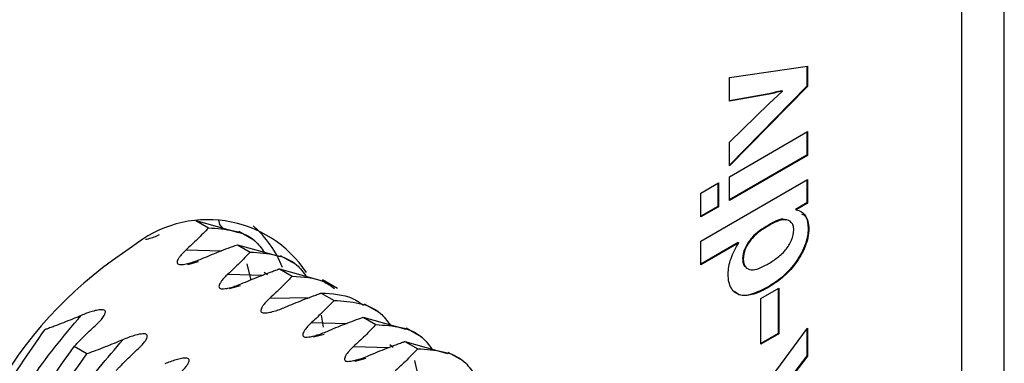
# Model space of a CAD drawing. Header units: millimetres. Extents: x 0 to 420, y 0 to 297.
# Tile 75 of 87: x 388.25 to 394.12, y 224.1 to 226.15. Entities that reach past the tile are written whole.
import ezdxf

# ---------------------------------------------------------------- set-up
doc = ezdxf.new("R2010")
doc.units = ezdxf.units.MM
doc.linetypes.add('SLD-Solido', pattern=[0])

msp = doc.modelspace()

# ---------------------------------------------------------------- linework, layer by layer
at = {"color": 7, "linetype": 'SLD-Solido', "lineweight": 25}
for p, q in [((394.1191, 203.4524), (394.1191, 244.9653)), ((393.8668, 203.5159), (393.8668, 243.8122)), ((392.4815, 225.8066), (392.946, 225.8731)), ((392.9424, 225.8726), (392.9424, 225.7543)), ((392.946, 225.8731), (392.946, 225.7523)), ((392.4815, 225.6654), (392.4815, 225.8066)), ((392.9424, 225.7543), (392.4815, 225.2852)), ((392.946, 225.7523), (392.4815, 225.2796)), ((392.9424, 225.7543), (392.946, 225.7523)), ((392.715, 225.7096), (392.4815, 225.6681)), ((392.7186, 225.7076), (392.4815, 225.6654)), ((392.715, 225.7096), (392.7186, 225.7076)), ((392.7186, 225.6525), (392.7978, 225.7257)), ((392.7544, 225.7182), (392.7579, 225.7162)), ((392.7942, 225.7277), (392.7978, 225.7257)), ((392.4815, 225.4207), (392.7186, 225.6525)), ((392.4815, 225.2158), (392.946, 225.4839)), ((392.9424, 225.4819), (392.9424, 225.3448)), ((392.946, 225.4839), (392.946, 225.3428)), ((392.4815, 225.2796), (392.4815, 225.4207)), ((392.9424, 225.3448), (392.4815, 225.0787)), ((392.946, 225.3428), (392.4815, 225.0746)), ((392.9424, 225.3448), (392.946, 225.3428)), ((392.4815, 225.0746), (392.4815, 225.2158)), ((392.3104, 224.8321), (392.946, 225.199)), ((392.3104, 225.117), (392.4163, 225.1782)), ((392.4128, 225.1761), (392.4128, 225.039)), ((392.4163, 225.1782), (392.4163, 225.037)), ((392.9424, 225.197), (392.9424, 225.0599)), ((392.946, 225.199), (392.946, 225.0578)), ((392.3104, 224.9758), (392.3104, 225.117)), ((392.4128, 225.039), (392.3104, 224.9799)), ((392.4163, 225.037), (392.3104, 224.9758)), ((392.4128, 225.039), (392.4163, 225.037)), ((392.9424, 225.0599), (392.8753, 225.0212)), ((392.946, 225.0578), (392.8789, 225.0191)), ((392.9424, 225.0599), (392.946, 225.0578)), ((392.8753, 225.0212), (392.8789, 225.0191)), ((389.3001, 224.9548), (389.3761, 224.9109)), ((389.3001, 224.9548), (389.5543, 224.8836)), ((389.4409, 224.933), (389.4606, 224.9098)), ((392.7135, 224.9277), (392.717, 224.9257)), ((389.646, 224.838), (389.557, 224.8894)), ((392.9506, 224.9076), (392.9541, 224.9055)), ((389.5496, 224.8108), (389.6255, 224.7669)), ((389.5496, 224.8108), (389.8037, 224.7396)), ((392.3104, 224.6909), (392.3104, 224.8321)), ((392.5333, 224.8237), (392.3104, 224.695)), ((392.5369, 224.8217), (392.3104, 224.6909)), ((392.5333, 224.8237), (392.5369, 224.8217)), ((389.2427, 224.7796), (389.4548, 224.7736)), ((389.8954, 224.694), (389.8065, 224.7453)), ((389.2529, 224.6933), (389.3173, 224.7107)), ((389.6058, 224.6973), (389.6284, 224.5999)), ((392.5594, 224.7259), (392.563, 224.7238)), ((389.4921, 224.6356), (389.7043, 224.6297)), ((389.7083, 224.6478), (389.7279, 224.633)), ((389.799, 224.6668), (389.875, 224.6229)), ((389.799, 224.6668), (390.0532, 224.5956)), ((389.5024, 224.5493), (389.5668, 224.5667)), ((390.1454, 224.5497), (390.0559, 224.6013)), ((390.0485, 224.5227), (390.1244, 224.4789)), ((392.6689, 224.4906), (392.7748, 224.5518)), ((392.7084, 224.5578), (392.7119, 224.5557)), ((392.7713, 224.5497), (392.7713, 224.2809)), ((392.7748, 224.5518), (392.7748, 224.2789)), ((389.7416, 224.4916), (389.98, 224.4959)), ((390.3943, 224.406), (390.3054, 224.4573)), ((392.6689, 224.2177), (392.6689, 224.4906)), ((390.0613, 224.3192), (390.0493, 224.3911)), ((389.991, 224.3476), (390.2031, 224.3416)), ((390.2979, 224.3787), (390.3739, 224.3349)), ((390.2979, 224.3787), (390.5521, 224.3076)), ((390.0013, 224.2613), (390.0657, 224.2787)), ((390.6438, 224.262), (390.5548, 224.3133)), ((392.7713, 224.2809), (392.6689, 224.2218)), ((392.7748, 224.2789), (392.6689, 224.2177)), ((392.7015, 223.9825), (392.946, 224.3139)), ((392.7713, 224.2809), (392.7748, 224.2789)), ((392.9424, 224.3091), (392.9424, 224.1481)), ((392.946, 224.3139), (392.946, 224.1461)), ((390.4568, 224.2157), (390.4763, 224.201)), ((390.5474, 224.2347), (390.6233, 224.1909)), ((390.5474, 224.2347), (390.8015, 224.1636)), ((388.6518, 224.1608), (388.5759, 224.2047)), ((390.2405, 224.2036), (390.4526, 224.1976)), ((390.8932, 224.118), (390.8043, 224.1693)), ((390.2508, 224.1173), (390.3152, 224.1347)), ((390.6036, 224.1213), (390.6262, 224.0239)), ((392.9424, 224.1481), (392.7986, 223.9613)), ((392.946, 224.1461), (392.8021, 223.9592)), ((392.9424, 224.1481), (392.946, 224.1461))]:
    msp.add_line(p, q, dxfattribs=at)
at = {"color": 7, "linetype": 'SLD-Solido', "lineweight": 25, "flags": 128}
msp.add_lwpolyline([(389.445, 224.9293), (389.4444, 224.9313), (389.4371, 224.9561)], dxfattribs=at)
at = {"color": 7, "linetype": 'SLD-Solido', "lineweight": 25}
for centre, radius, start, end in [((389.3721, 224.2535), 0.7062, 33.59423, 129.36316), ((389.2123, 224.4338), 0.6517, 21.76883, 48.59583), ((390.2864, 222.6819), 2.5179, 122.75309, 175.21037)]:
    msp.add_arc(centre, radius, start, end, dxfattribs=at)
for points in [[(392.7544, 225.7182), (392.7412, 225.7152), (392.7281, 225.7124), (392.715, 225.7096)], [(392.7579, 225.7162), (392.7448, 225.7132), (392.7317, 225.7103), (392.7186, 225.7076)], [(392.7942, 225.7277), (392.781, 225.7247), (392.7677, 225.7218), (392.7544, 225.7182)], [(392.7978, 225.7257), (392.7845, 225.7227), (392.7713, 225.7197), (392.7579, 225.7162)]]:
    msp.add_open_spline(points, degree=3, dxfattribs=at)
for points, knots in [([(392.8789, 225.0191), (392.8899, 225.0164), (392.9006, 225.013), (392.9192, 225.0011), (392.9274, 224.9934), (392.9403, 224.9734), (392.9453, 224.9618), (392.9523, 224.9357), (392.9536, 224.9208), (392.9541, 224.9055)], [0, 0, 0, 0, 0.25, 0.25, 0.5, 0.5, 0.75, 0.75, 1, 1, 1, 1]), ([(392.9113, 224.995), (392.9199, 224.9903), (392.9459, 224.9763), (392.9487, 224.935), (392.9506, 224.9076)], [0, 0, 0, 0, 0.333148, 1, 1, 1, 1]), ([(392.7135, 224.9277), (392.6793, 224.9076), (392.6441, 224.8849), (392.5975, 224.8329), (392.5838, 224.812), (392.5644, 224.7683), (392.5598, 224.7458), (392.5594, 224.7259)], [0, 0, 0, 0, 0.5, 0.5, 0.75, 0.75, 1, 1, 1, 1]), ([(392.717, 224.9257), (392.6828, 224.9056), (392.6476, 224.8828), (392.6011, 224.8309), (392.5873, 224.81), (392.5679, 224.7662), (392.5633, 224.7438), (392.563, 224.7238)], [0, 0, 0, 0, 0.5, 0.5, 0.75, 0.75, 1, 1, 1, 1]), ([(392.8194, 224.957), (392.8161, 224.9586), (392.7885, 224.9717), (392.7486, 224.9483), (392.7135, 224.9277)], [0, 0, 0, 0, 0.121066, 1, 1, 1, 1]), ([(392.8645, 224.8989), (392.8641, 224.9082), (392.8634, 224.9173), (392.8582, 224.9323), (392.8545, 224.9387), (392.8403, 224.9538), (392.8273, 224.9587), (392.7837, 224.9601), (392.7499, 224.9444), (392.717, 224.9257)], [0, 0, 0, 0, 0.125, 0.125, 0.25, 0.25, 0.5, 0.5, 1, 1, 1, 1]), ([(389.0014, 224.8428), (389.0071, 224.8439), (389.0377, 224.85), (389.0638, 224.8614), (389.0851, 224.8706)], [0, 0, 0, 0, 0.187066, 1, 1, 1, 1]), ([(389.3761, 224.9109), (389.3546, 224.8884), (389.3122, 224.8439), (389.2657, 224.8008), (389.2427, 224.7796)], [0, 0, 0, 0, 0.506707, 1, 1, 1, 1]), ([(389.3761, 224.9109), (389.4794, 224.9038), (389.6141, 224.8944), (389.6919, 224.7901), (389.71, 224.7658)], [0, 0, 0, 0, 0.767529, 1, 1, 1, 1]), ([(392.9506, 224.9076), (392.9501, 224.891), (392.9489, 224.874), (392.9414, 224.8383), (392.9358, 224.8199), (392.914, 224.7655), (392.8934, 224.7301), (392.8465, 224.6669), (392.8198, 224.6394), (392.7649, 224.5931), (392.7366, 224.5747), (392.7084, 224.5578)], [0, 0, 0, 0, 0.125, 0.125, 0.25, 0.25, 0.5, 0.5, 0.75, 0.75, 1, 1, 1, 1]), ([(392.9541, 224.9055), (392.9537, 224.889), (392.9525, 224.872), (392.9449, 224.8362), (392.9393, 224.8179), (392.9175, 224.7634), (392.897, 224.7281), (392.8501, 224.6648), (392.8234, 224.6374), (392.7684, 224.5911), (392.7401, 224.5727), (392.7119, 224.5557)], [0, 0, 0, 0, 0.125, 0.125, 0.25, 0.25, 0.5, 0.5, 0.75, 0.75, 1, 1, 1, 1]), ([(392.8152, 224.7792), (392.8292, 224.797), (392.8424, 224.8166), (392.8602, 224.8586), (392.8639, 224.8797), (392.8645, 224.8989)], [0, 0, 0, 0, 0.5, 0.5, 1, 1, 1, 1]), ([(389.3346, 224.7265), (389.3692, 224.741), (389.4393, 224.7704), (389.5125, 224.7972), (389.5496, 224.8108)], [0, 0, 0, 0, 0.493669, 1, 1, 1, 1]), ([(392.4733, 224.6355), (392.4737, 224.65), (392.4747, 224.6649), (392.4803, 224.6962), (392.4847, 224.7122), (392.5016, 224.7604), (392.5184, 224.7918), (392.5369, 224.8217)], [0, 0, 0, 0, 0.25, 0.25, 0.5, 0.5, 1, 1, 1, 1]), ([(389.2427, 224.7796), (389.2358, 224.7731), (389.2221, 224.7602), (389.2064, 224.7415), (389.1957, 224.7255), (389.1902, 224.713), (389.1888, 224.7033), (389.1927, 224.6956), (389.204, 224.6917), (389.2189, 224.6918), (389.2348, 224.6941), (389.2516, 224.6978), (389.2741, 224.7039), (389.3024, 224.7133), (389.3238, 224.7221), (389.3345, 224.7265)], [0, 0, 0, 0, 0.1251733, 0.2502953, 0.3402782, 0.4081624, 0.4622492, 0.5001161, 0.5337426, 0.5780158, 0.6390855, 0.6892778, 0.7497072, 0.8748181, 1, 1, 1, 1]), ([(389.6255, 224.7669), (389.6252, 224.7666), (389.6246, 224.7659), (389.6233, 224.7645), (389.6209, 224.762), (389.6163, 224.7571), (389.6071, 224.7474), (389.5884, 224.728), (389.5503, 224.6894), (389.5154, 224.6571), (389.4921, 224.6356)], [0, 0, 0, 0, 0.005908, 0.01557, 0.031195, 0.062445, 0.124945, 0.249945, 0.499948, 1, 1, 1, 1]), ([(389.6255, 224.7669), (389.7289, 224.7598), (389.8636, 224.7504), (389.9414, 224.6461), (389.9595, 224.6218)], [0, 0, 0, 0, 0.767529, 1, 1, 1, 1]), ([(392.7049, 224.6929), (392.7238, 224.7038), (392.7427, 224.7156), (392.78, 224.7433), (392.7985, 224.7593), (392.8152, 224.7792)], [0, 0, 0, 0, 0.5, 0.5, 1, 1, 1, 1]), ([(392.5594, 224.7259), (392.5602, 224.7172), (392.5617, 224.6998), (392.567, 224.6834), (392.5731, 224.6804), (392.5734, 224.6803)], [0, 0, 0, 0, 0.490713, 0.981393, 1, 1, 1, 1]), ([(392.563, 224.7238), (392.5634, 224.7054), (392.5675, 224.6893), (392.5849, 224.668), (392.5972, 224.6622), (392.6395, 224.6596), (392.6727, 224.6745), (392.7049, 224.6929)], [0, 0, 0, 0, 0.25, 0.25, 0.5, 0.5, 1, 1, 1, 1]), ([(389.4921, 224.6356), (389.4843, 224.6282), (389.4707, 224.6152), (389.4552, 224.5966), (389.4452, 224.5815), (389.4396, 224.569), (389.4383, 224.5593), (389.4421, 224.5516), (389.4534, 224.5477), (389.4683, 224.5478), (389.4842, 224.5501), (389.5011, 224.5538), (389.5217, 224.5595), (389.5502, 224.5687), (389.5716, 224.5775), (389.584, 224.5826)], [0, 0, 0, 0, 0.143359, 0.250283, 0.340267, 0.40816, 0.462247, 0.500118, 0.533743, 0.578019, 0.639096, 0.689283, 0.749724, 0.855897, 1, 1, 1, 1]), ([(389.584, 224.5826), (389.6014, 224.5899), (389.6363, 224.6047), (389.6897, 224.626), (389.735, 224.6433), (389.7669, 224.6551), (389.7829, 224.6609), (389.791, 224.6638), (389.7951, 224.6653), (389.7974, 224.6661), (389.7986, 224.6665), (389.799, 224.6667)], [0, 0, 0, 0, 0.248575, 0.500065, 0.75006, 0.875057, 0.937556, 0.968804, 0.984429, 0.994077, 1, 1, 1, 1]), ([(389.875, 224.6229), (389.875, 224.6229), (389.8749, 224.6228), (389.8748, 224.6226), (389.8741, 224.622), (389.8728, 224.6206), (389.8704, 224.618), (389.8658, 224.6131), (389.8566, 224.6034), (389.8379, 224.584), (389.7997, 224.5454), (389.7648, 224.5131), (389.7416, 224.4916)], [0, 0, 0, 0, 0.000242, 0.000985, 0.003918, 0.0156, 0.031223, 0.06247, 0.124966, 0.249965, 0.499977, 1, 1, 1, 1]), ([(389.875, 224.6229), (389.9406, 224.6195), (390.0347, 224.6146), (390.106, 224.565), (390.1275, 224.55)], [0, 0, 0, 0, 0.698379, 1, 1, 1, 1]), ([(392.7119, 224.5557), (392.6834, 224.5399), (392.6548, 224.5253), (392.5991, 224.508), (392.5719, 224.5044), (392.5253, 224.5155), (392.5058, 224.5296), (392.4792, 224.5726), (392.4739, 224.6028), (392.4733, 224.6355)], [0, 0, 0, 0, 0.25, 0.25, 0.5, 0.5, 0.75, 0.75, 1, 1, 1, 1]), ([(389.8335, 224.4385), (389.8508, 224.4459), (389.8857, 224.4607), (389.94, 224.4823), (389.9857, 224.4997), (390.018, 224.5116), (390.0335, 224.5173), (390.041, 224.52), (390.0448, 224.5214), (390.0469, 224.5222), (390.0479, 224.5225), (390.0485, 224.5227)], [0, 0, 0, 0, 0.248522, 0.500031, 0.760537, 0.882928, 0.942139, 0.971248, 0.985677, 0.992861, 1, 1, 1, 1]), ([(390.0485, 224.5227), (390.1142, 224.5193), (390.2082, 224.5145), (390.2795, 224.4648), (390.301, 224.4499)], [0, 0, 0, 0, 0.698379, 1, 1, 1, 1]), ([(392.7084, 224.5578), (392.6768, 224.5417), (392.6138, 224.5095), (392.5402, 224.5017), (392.517, 224.5284), (392.5115, 224.5347)], [0, 0, 0, 0, 0.4345999, 0.8664528, 1, 1, 1, 1]), ([(389.7416, 224.4915), (389.7347, 224.4851), (389.721, 224.4722), (389.7053, 224.4536), (389.6946, 224.4375), (389.6891, 224.425), (389.6877, 224.4154), (389.6916, 224.4076), (389.7029, 224.4037), (389.7178, 224.4038), (389.7337, 224.4061), (389.7505, 224.4098), (389.773, 224.4159), (389.8013, 224.4253), (389.8227, 224.4341), (389.8334, 224.4385)], [0, 0, 0, 0, 0.125177, 0.250294, 0.340275, 0.408159, 0.462247, 0.500117, 0.533746, 0.578021, 0.639091, 0.689282, 0.749709, 0.874815, 1, 1, 1, 1]), ([(390.1244, 224.4789), (390.1244, 224.4789), (390.1244, 224.4789), (390.1244, 224.4788), (390.1242, 224.4787), (390.1236, 224.4779), (390.1223, 224.4766), (390.1198, 224.474), (390.1152, 224.4691), (390.106, 224.4594), (390.0873, 224.44), (390.0492, 224.4014), (390.0143, 224.3691), (389.991, 224.3476)], [0, 0, 0, 0, 0.000055, 0.000246, 0.000987, 0.003919, 0.015605, 0.031226, 0.062468, 0.124954, 0.249935, 0.499925, 1, 1, 1, 1]), ([(390.1244, 224.4789), (390.2278, 224.4717), (390.3625, 224.4624), (390.4403, 224.3581), (390.4584, 224.3338)], [0, 0, 0, 0, 0.767528, 1, 1, 1, 1]), ([(388.0684, 222.4445), (388.0371, 222.5085), (387.9547, 222.6771), (387.9601, 223.0695), (388.0744, 223.5431), (388.3008, 224.0172), (388.5119, 224.2651), (388.6174, 224.389)], [0, 0, 0, 0, 0.13285, 0.349638, 0.566426, 0.783213, 1, 1, 1, 1]), ([(388.6174, 224.389), (388.6, 224.3816), (388.5651, 224.3668), (388.5116, 224.3455), (388.4664, 224.3282), (388.4345, 224.3164), (388.4184, 224.3106), (388.4104, 224.3077), (388.4061, 224.3061), (388.4039, 224.3054), (388.4028, 224.3049), (388.4025, 224.3049), (388.4024, 224.3048), (388.4024, 224.3048)], [0, 0, 0, 0, 0.248539, 0.500026, 0.750034, 0.875038, 0.937538, 0.968788, 0.984413, 0.996046, 0.998995, 0.999755, 1, 1, 1, 1]), ([(388.7092, 224.336), (388.7161, 224.3424), (388.7298, 224.3554), (388.7489, 224.3782), (388.7617, 224.3982), (388.7638, 224.4183), (388.748, 224.4238), (388.733, 224.4237), (388.7171, 224.4214), (388.7003, 224.4177), (388.6779, 224.4116), (388.6495, 224.4023), (388.6281, 224.3934), (388.6174, 224.389)], [0, 0, 0, 0, 0.125434, 0.250805, 0.413192, 0.499079, 0.532849, 0.577233, 0.638355, 0.688656, 0.749201, 0.87456, 1, 1, 1, 1]), ([(388.5759, 224.2046), (388.5765, 224.2053), (388.5778, 224.2067), (388.5805, 224.2095), (388.5851, 224.2144), (388.5943, 224.2241), (388.613, 224.2435), (388.6511, 224.2821), (388.686, 224.3144), (388.7092, 224.336)], [0, 0, 0, 0, 0.015576, 0.031201, 0.062452, 0.124955, 0.249964, 0.499981, 1, 1, 1, 1]), ([(389.991, 224.3476), (389.9842, 224.3411), (389.9704, 224.3281), (389.9548, 224.3095), (389.9441, 224.2935), (389.9385, 224.281), (389.9372, 224.2713), (389.941, 224.2635), (389.9523, 224.2597), (389.9672, 224.2598), (389.9831, 224.2621), (390, 224.2658), (390.0224, 224.2719), (390.0508, 224.2813), (390.0722, 224.2901), (390.0829, 224.2945)], [0, 0, 0, 0, 0.125171, 0.250293, 0.340277, 0.408163, 0.46225, 0.500116, 0.533742, 0.578015, 0.639086, 0.689279, 0.74971, 0.874821, 1, 1, 1, 1]), ([(390.0829, 224.2945), (390.1003, 224.3019), (390.1352, 224.3167), (390.1894, 224.3384), (390.2436, 224.359), (390.2803, 224.3723), (390.2979, 224.3787)], [0, 0, 0, 0, 0.248692, 0.50009, 0.760599, 1, 1, 1, 1]), ([(390.3739, 224.3348), (390.3732, 224.3342), (390.3719, 224.3328), (390.3693, 224.33), (390.3647, 224.3251), (390.3554, 224.3154), (390.3367, 224.296), (390.2986, 224.2574), (390.2637, 224.2251), (390.2405, 224.2036)], [0, 0, 0, 0, 0.015569, 0.031195, 0.062446, 0.12495, 0.249958, 0.499972, 1, 1, 1, 1]), ([(390.3739, 224.3349), (390.4772, 224.3277), (390.6119, 224.3184), (390.6897, 224.2141), (390.7078, 224.1898)], [0, 0, 0, 0, 0.767531, 1, 1, 1, 1]), ([(388.3412, 222.0399), (388.331, 222.0405), (388.2093, 222.0472), (388.0401, 222.206), (387.8756, 222.5085), (387.8364, 222.9301), (387.9184, 223.4028), (388.1084, 223.8893), (388.3044, 224.1663), (388.4024, 224.3048)], [0, 0, 0, 0, 0.015013, 0.179178, 0.343342, 0.507507, 0.671671, 0.835836, 1, 1, 1, 1]), ([(388.9587, 224.192), (388.9656, 224.1984), (388.9793, 224.2113), (388.9983, 224.2341), (389.0112, 224.2541), (389.0133, 224.2742), (388.9974, 224.2797), (388.9825, 224.2796), (388.9666, 224.2774), (388.9497, 224.2737), (388.9273, 224.2676), (388.8989, 224.2582), (388.8775, 224.2494), (388.8668, 224.245)], [0, 0, 0, 0, 0.125429, 0.250808, 0.413198, 0.499078, 0.532845, 0.577225, 0.638346, 0.688648, 0.749196, 0.874564, 1, 1, 1, 1]), ([(388.3333, 222.2567), (388.3165, 222.2798), (388.2418, 222.3824), (388.2044, 222.6655), (388.2329, 223.0685), (388.3673, 223.4993), (388.5817, 223.9145), (388.7718, 224.1348), (388.8668, 224.245)], [0, 0, 0, 0, 0.0550178, 0.2440149, 0.4330094, 0.6220037, 0.8109999, 1, 1, 1, 1]), ([(388.8668, 224.245), (388.8495, 224.2376), (388.8145, 224.2228), (388.7603, 224.2013), (388.7061, 224.1802), (388.6694, 224.1671), (388.6518, 224.1608)], [0, 0, 0, 0, 0.248755, 0.500088, 0.760565, 1, 1, 1, 1]), ([(390.3324, 224.1505), (390.3497, 224.1579), (390.3846, 224.1727), (390.4381, 224.194), (390.4833, 224.2113), (390.5153, 224.2231), (390.5313, 224.2289), (390.5393, 224.2318), (390.5439, 224.2335), (390.5462, 224.2343), (390.5474, 224.2347)], [0, 0, 0, 0, 0.248555, 0.50004, 0.750047, 0.875052, 0.937554, 0.968804, 0.98443, 1, 1, 1, 1]), ([(388.3916, 222.0054), (388.3332, 222.038), (388.1833, 222.1216), (388.0524, 222.4148), (388.009, 222.8282), (388.0922, 223.3031), (388.2819, 223.7891), (388.4779, 224.0661), (388.5759, 224.2047)], [0, 0, 0, 0, 0.11353, 0.290824, 0.468118, 0.645412, 0.822706, 1, 1, 1, 1]), ([(388.5906, 221.8959), (388.5804, 221.8965), (388.4587, 221.9032), (388.2895, 222.062), (388.125, 222.3645), (388.0858, 222.7861), (388.1679, 223.2588), (388.3579, 223.7453), (388.5538, 224.0223), (388.6518, 224.1608)], [0, 0, 0, 0, 0.015014, 0.179178, 0.343343, 0.507507, 0.671671, 0.835836, 1, 1, 1, 1]), ([(388.8253, 224.0606), (388.826, 224.0613), (388.8273, 224.0627), (388.8299, 224.0655), (388.8345, 224.0704), (388.8437, 224.0801), (388.8624, 224.0995), (388.9005, 224.1381), (388.9354, 224.1704), (388.9587, 224.192)], [0, 0, 0, 0, 0.015587, 0.031209, 0.062454, 0.124945, 0.249932, 0.499924, 1, 1, 1, 1]), ([(390.2405, 224.2036), (390.2326, 224.1961), (390.219, 224.1831), (390.2035, 224.1645), (390.1935, 224.1496), (390.188, 224.1371), (390.1867, 224.1274), (390.1904, 224.1196), (390.2017, 224.1157), (390.2166, 224.1158), (390.2326, 224.1181), (390.2495, 224.1219), (390.27, 224.1275), (390.2985, 224.1367), (390.32, 224.1455), (390.3324, 224.1505)], [0, 0, 0, 0, 0.143981, 0.250247, 0.340114, 0.407836, 0.461917, 0.500089, 0.533476, 0.577763, 0.639194, 0.689424, 0.749762, 0.855549, 1, 1, 1, 1]), ([(390.6233, 224.1909), (390.6019, 224.1683), (390.5595, 224.1238), (390.5129, 224.0808), (390.4899, 224.0595)], [0, 0, 0, 0, 0.506713, 1, 1, 1, 1]), ([(390.6233, 224.1909), (390.7267, 224.1837), (390.8614, 224.1744), (390.9392, 224.0701), (390.9573, 224.0458)], [0, 0, 0, 0, 0.767531, 1, 1, 1, 1]), ([(389.2082, 224.0479), (389.215, 224.0544), (389.2287, 224.0673), (389.2478, 224.0902), (389.2607, 224.1101), (389.2627, 224.1303), (389.2469, 224.1358), (389.2319, 224.1356), (389.216, 224.1334), (389.1992, 224.1297), (389.1768, 224.1236), (389.1484, 224.1142), (389.127, 224.1054), (389.1163, 224.101)], [0, 0, 0, 0, 0.125428, 0.250797, 0.413235, 0.499076, 0.532867, 0.577266, 0.638397, 0.68872, 0.749208, 0.874565, 1, 1, 1, 1])]:
    msp.add_open_spline(points, degree=3, knots=knots, dxfattribs=at)

doc.saveas('drawing.dxf')
